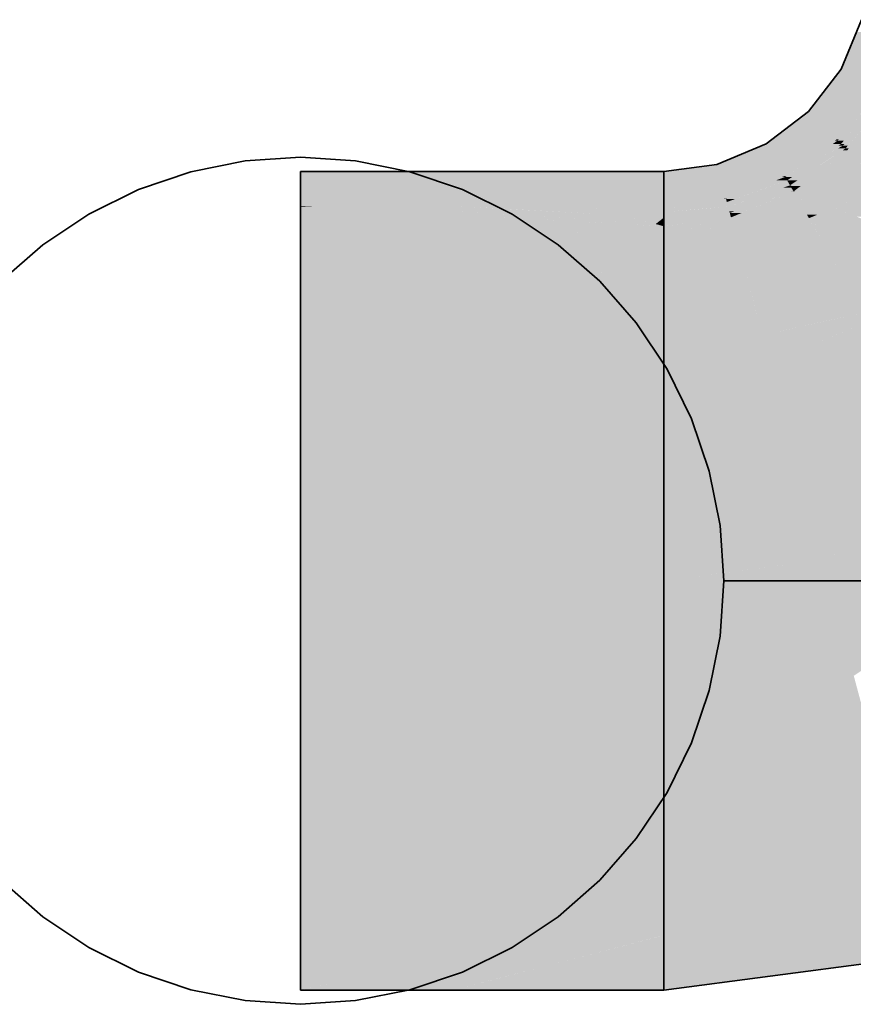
# Model space of a CAD drawing. Extents: x -223 to 557, y -138 to 606.
# Tile 158 of 256: x 57.96 to 59.14, y 224.18 to 225.57. Entities that reach past the tile are written whole.
import ezdxf

# ---------------------------------------------------------------- set-up
doc = ezdxf.new("R2010")
doc.units = 0
doc.layers.get('0').update_dxf_attribs({"lineweight": 35})
doc.layers.add('0-Shading', color=7, linetype='Continuous', lineweight=35)
doc.layers.add('H_Ruecklauf', color=5, linetype='Continuous', lineweight=35, true_color=0x0000ff)

# ---------------------------------------------------------------- blocks, each defined once
blk = doc.blocks.new('Shading-A07ALDTR1N', base_point=(59.1643, 225.6493))
at = {"layer": '0-Shading', "color": 174, "true_color": 0x0000a0}
for points in [[(59.1933, 225.5043), (59.1254, 225.5043), (59.2191, 225.5569)], [(59.1254, 225.5043), (59.2191, 225.5569), (59.1472, 225.5569)], [(59.1783, 225.4738), (59.102, 225.4738), (59.1254, 225.5043)], [(59.1783, 225.4738), (59.1933, 225.5043), (59.1254, 225.5043)], [(59.153, 225.4443), (59.0793, 225.4443), (59.1783, 225.4738)], [(59.0793, 225.4443), (59.1783, 225.4738), (59.102, 225.4738)], [(59.1219, 225.4046), (59.119, 225.4046), (59.1807, 225.4724)], [(59.119, 225.4046), (59.1807, 225.4724), (59.1771, 225.4724)], [(59.1296, 225.403), (59.1205, 225.403), (59.1874, 225.4686)], [(59.119, 225.4046), (59.0276, 225.4046), (59.0793, 225.4443)], [(59.119, 225.4046), (59.153, 225.4443), (59.0793, 225.4443)], [(59.1205, 225.403), (59.1592, 225.4409), (59.1534, 225.4409)], [(59.1303, 225.3982), (59.1254, 225.3982), (59.1743, 225.4457)], [(59.1254, 225.3982), (59.1743, 225.4457), (59.1672, 225.4457)], [(59.135, 225.3957), (59.1279, 225.3957), (59.1652, 225.4296)], [(59.1279, 225.3957), (59.1652, 225.4296), (59.1594, 225.4296)], [(59.1363, 225.3919), (59.1317, 225.3919), (59.1652, 225.4296)], [(59.036, 225.3692), (58.9493, 225.3692), (59.0193, 225.3982)], [(59.1099, 225.3982), (59.0193, 225.3982), (59.119, 225.4046)], [(59.0193, 225.3982), (59.119, 225.4046), (59.0276, 225.4046)], [(59.0454, 225.3528), (59.1099, 225.3982), (59.0193, 225.3982)], [(59.0481, 225.3528), (59.0454, 225.3528), (59.1205, 225.403)], [(59.0454, 225.3528), (59.1205, 225.403), (59.1167, 225.403)], [(59.0999, 225.381), (59.0887, 225.381), (59.1254, 225.3982)], [(59.0887, 225.381), (59.1254, 225.3982), (59.1136, 225.3982)], [(59.0999, 225.381), (59.1279, 225.3957), (59.1216, 225.3957)], [(59.1254, 225.3982), (59.1136, 225.3982), (59.1205, 225.403)], [(59.1205, 225.403), (59.1167, 225.403), (59.119, 225.4046)], [(59.1205, 225.403), (59.1219, 225.4046), (59.119, 225.4046)], [(59.1254, 225.3982), (59.1296, 225.403), (59.1205, 225.403)], [(59.1317, 225.3919), (59.1208, 225.3919), (59.1279, 225.3957)], [(59.1279, 225.3957), (59.1216, 225.3957), (59.1254, 225.3982)], [(59.1279, 225.3957), (59.1303, 225.3982), (59.1254, 225.3982)], [(59.1317, 225.3919), (59.135, 225.3957), (59.1279, 225.3957)], [(59.0635, 225.3466), (59.049, 225.3466), (59.1317, 225.3919)], [(59.049, 225.3466), (59.1118, 225.381), (59.0999, 225.381)], [(59.0552, 225.3396), (59.0531, 225.3396), (59.1343, 225.3893)], [(59.0531, 225.3396), (59.1343, 225.3893), (59.1278, 225.3893)], [(59.0682, 225.3386), (59.0536, 225.3386), (59.1343, 225.3893)], [(59.0545, 225.3572), (59.0999, 225.381), (59.0887, 225.381)], [(59.0648, 225.3572), (59.0545, 225.3572), (59.0999, 225.381)], [(59.1118, 225.381), (59.0999, 225.381), (59.1317, 225.3919)], [(59.0999, 225.381), (59.1317, 225.3919), (59.1208, 225.3919)], [(59.1343, 225.3893), (59.1278, 225.3893), (59.1317, 225.3919)], [(59.1343, 225.3893), (59.1363, 225.3919), (59.1317, 225.3919)], [(58.952, 225.3593), (58.8743, 225.3593), (58.9493, 225.3692)], [(58.9537, 225.3528), (59.036, 225.3692), (58.9493, 225.3692)], [(59.0454, 225.3528), (58.9537, 225.3528), (59.036, 225.3692)], [(58.3592, 225.31), (58.8743, 225.31), (58.3592, 225.3593)], [(58.8743, 225.31), (58.3592, 225.3593), (58.8743, 225.3593)], [(58.9623, 225.3208), (58.8743, 225.3208), (58.952, 225.3593)], [(58.8743, 225.3208), (58.952, 225.3593), (58.8743, 225.3593)], [(59.0563, 225.3515), (59.0462, 225.3515), (59.0648, 225.3572)], [(59.0462, 225.3515), (59.0648, 225.3572), (59.0545, 225.3572)], [(58.9623, 225.3208), (59.0454, 225.3528), (58.9537, 225.3528)], [(58.9645, 225.3208), (58.9623, 225.3208), (59.0462, 225.3515)], [(58.9623, 225.3208), (59.0462, 225.3515), (59.042, 225.3515)], [(58.9751, 225.3201), (58.9625, 225.3201), (59.049, 225.3466)], [(58.9625, 225.3201), (59.049, 225.3466), (59.0331, 225.3466)], [(59.0438, 225.3364), (59.0207, 225.3364), (59.0531, 225.3396)], [(59.0207, 225.3364), (59.0531, 225.3396), (59.0296, 225.3396)], [(59.0531, 225.3396), (59.0296, 225.3396), (59.049, 225.3466)], [(59.049, 225.3466), (59.0331, 225.3466), (59.0462, 225.3515)], [(59.0462, 225.3515), (59.042, 225.3515), (59.0454, 225.3528)], [(59.0462, 225.3515), (59.0481, 225.3528), (59.0454, 225.3528)], [(59.049, 225.3466), (59.0563, 225.3515), (59.0462, 225.3515)], [(59.0531, 225.3396), (59.0635, 225.3466), (59.049, 225.3466)], [(59.0536, 225.3386), (59.0501, 225.3386), (59.0531, 225.3396)], [(59.0536, 225.3386), (59.0552, 225.3396), (59.0531, 225.3396)], [(58.9654, 225.3093), (59.0581, 225.331), (59.0279, 225.331)], [(58.9883, 225.3093), (58.9654, 225.3093), (59.0551, 225.33)], [(58.9654, 225.3093), (59.0551, 225.33), (59.0538, 225.33)], [(58.9744, 225.3028), (58.9671, 225.3028), (59.0551, 225.33)], [(58.9849, 225.3006), (58.9677, 225.3006), (59.0581, 225.3309)], [(58.9677, 225.3006), (59.0581, 225.3309), (59.0579, 225.3309)], [(58.9825, 225.3227), (59.0438, 225.3364), (59.0207, 225.3364)], [(59.0041, 225.3227), (58.9825, 225.3227), (59.0438, 225.3364)], [(59.0581, 225.331), (59.0279, 225.331), (59.0549, 225.3364)], [(59.0279, 225.331), (59.0549, 225.3364), (59.0438, 225.3364)], [(59.0438, 225.3364), (59.0536, 225.3386), (59.0501, 225.3386)], [(59.0549, 225.3364), (59.0438, 225.3364), (59.0536, 225.3386)], [(59.0581, 225.3309), (59.0682, 225.3386), (59.0536, 225.3386)], [(59.0551, 225.33), (59.0538, 225.33), (59.0581, 225.331)], [(59.0581, 225.3309), (59.0579, 225.3309), (59.0581, 225.331)], [(58.8743, 225.31), (58.9623, 225.3208), (58.8743, 225.3208)], [(58.8743, 225.31), (58.9625, 225.3201), (58.9562, 225.3201)], [(58.9029, 225.31), (58.8743, 225.31), (58.9636, 225.316)], [(58.8743, 225.31), (58.9636, 225.316), (58.9262, 225.316)], [(58.9654, 225.3093), (58.8957, 225.3093), (58.9636, 225.316)], [(58.9636, 225.316), (58.9262, 225.316), (58.9625, 225.3201)], [(58.9625, 225.3201), (58.9562, 225.3201), (58.9623, 225.3208)], [(58.9625, 225.3201), (58.9645, 225.3208), (58.9623, 225.3208)], [(58.9636, 225.316), (58.9751, 225.3201), (58.9625, 225.3201)], [(58.9845, 225.316), (58.9636, 225.316), (59.0041, 225.3227)], [(58.9636, 225.316), (59.0041, 225.3227), (58.9825, 225.3227)], [(58.9654, 225.3093), (58.9845, 225.316), (58.9636, 225.316)], [(58.8184, 225.2847), (58.4736, 225.31), (58.3592, 225.31)], [(58.3592, 225.3091), (58.3758, 225.3091), (58.3592, 225.31)], [(58.7458, 225.2816), (58.8743, 225.2816), (58.3592, 225.3091)], [(58.8743, 225.2816), (58.3592, 225.3091), (58.3758, 225.3091)], [(58.3592, 225.2816), (58.7458, 225.2816), (58.3592, 225.3091)], [(58.6721, 225.2971), (58.581, 225.31), (58.4736, 225.31)], [(58.8626, 225.2847), (58.8184, 225.2847), (58.4736, 225.31)], [(58.6625, 225.3056), (58.6764, 225.31), (58.581, 225.31)], [(58.8157, 225.2971), (58.6721, 225.2971), (58.581, 225.31)], [(58.7838, 225.3056), (58.6625, 225.3056), (58.6764, 225.31)], [(58.8157, 225.2971), (58.7838, 225.3056), (58.6625, 225.3056)], [(58.7838, 225.3056), (58.7669, 225.31), (58.6764, 225.31)], [(58.8743, 225.3073), (58.8743, 225.31), (58.7669, 225.31)], [(58.8743, 225.3073), (58.7774, 225.3073), (58.7669, 225.31)], [(58.7838, 225.3056), (58.8743, 225.3073), (58.7774, 225.3073)], [(58.8743, 225.3056), (58.7838, 225.3056), (58.8743, 225.3073)], [(58.8743, 225.3018), (58.8743, 225.3056), (58.7838, 225.3056)], [(58.8743, 225.3018), (58.7981, 225.3018), (58.7838, 225.3056)], [(58.8157, 225.2971), (58.8743, 225.3018), (58.7981, 225.3018)], [(58.8743, 225.2971), (58.8157, 225.2971), (58.8743, 225.3018)], [(58.8743, 225.3073), (58.9029, 225.31), (58.8743, 225.31)], [(58.9402, 225.3073), (58.8743, 225.3073), (58.9654, 225.3093)], [(58.8743, 225.3073), (58.9654, 225.3093), (58.8957, 225.3093)], [(58.8743, 225.3018), (58.9402, 225.3073), (58.8743, 225.3073)], [(58.9674, 225.3018), (58.8743, 225.3018), (58.9671, 225.3028)], [(58.8743, 225.3018), (58.9671, 225.3028), (58.8864, 225.3028)], [(58.9677, 225.3006), (58.8743, 225.3006), (58.8743, 225.3018)], [(58.9677, 225.3006), (58.9674, 225.3018), (58.8743, 225.3018)], [(58.8743, 225.2939), (58.9677, 225.3006), (58.8743, 225.3006)], [(58.9403, 225.2939), (58.8743, 225.2939), (58.9677, 225.3006)], [(58.9671, 225.3028), (58.8864, 225.3028), (58.9135, 225.305)], [(58.9665, 225.305), (58.9135, 225.305), (58.9654, 225.3093)], [(58.9671, 225.3028), (58.9665, 225.305), (58.9135, 225.305)], [(58.9694, 225.2942), (58.9414, 225.2942), (58.9677, 225.3006)], [(58.9671, 225.3028), (58.9883, 225.3093), (58.9654, 225.3093)], [(58.9677, 225.3006), (58.9744, 225.3028), (58.9671, 225.3028)], [(58.9694, 225.2942), (58.9849, 225.3006), (58.9677, 225.3006)], [(58.8626, 225.2847), (58.8157, 225.2971), (58.6721, 225.2971)], [(58.8743, 225.2939), (58.8743, 225.2971), (58.8157, 225.2971)], [(58.8743, 225.2939), (58.8279, 225.2939), (58.8157, 225.2971)], [(58.8743, 225.2816), (58.8626, 225.2847), (58.8184, 225.2847)], [(58.8626, 225.2847), (58.8743, 225.2939), (58.8279, 225.2939)], [(58.8743, 225.2847), (58.8626, 225.2847), (58.8743, 225.2939)], [(58.8743, 225.284), (58.8743, 225.2847), (58.8626, 225.2847)], [(58.8743, 225.284), (58.8654, 225.284), (58.8626, 225.2847)], [(58.8743, 225.2816), (58.8743, 225.284), (58.8654, 225.284)], [(58.9082, 225.2861), (58.8743, 225.2861), (58.9403, 225.2939)], [(58.8743, 225.2861), (58.9403, 225.2939), (58.8743, 225.2939)], [(58.8743, 225.284), (58.9082, 225.2861), (58.8743, 225.2861)], [(58.892, 225.284), (58.8743, 225.284), (58.9082, 225.2861)], [(58.8743, 225.2816), (58.892, 225.284), (58.8743, 225.284)], [(58.9082, 225.2861), (58.9694, 225.2942), (58.9414, 225.2942)], [(59.242, 224.277), (58.8743, 224.277), (59.2294, 224.3238)], [(58.8728, 224.2767), (58.3592, 224.2767), (58.8743, 224.277)], [(58.3592, 224.2767), (58.8743, 224.277), (58.3592, 224.277)], [(58.7295, 224.2394), (58.3592, 224.2394), (58.8728, 224.2767)], [(58.3592, 224.2394), (58.8728, 224.2767), (58.3592, 224.2767)], [(58.8743, 224.2459), (58.7546, 224.2459), (58.8743, 224.277)], [(59.2496, 224.2487), (58.8743, 224.2487), (59.242, 224.277)], [(58.8743, 224.2487), (59.242, 224.277), (58.8743, 224.277)], [(58.7115, 224.2347), (58.3592, 224.2347), (58.7295, 224.2394)], [(58.3592, 224.2347), (58.7295, 224.2394), (58.3592, 224.2394)], [(58.8024, 224.2347), (58.7115, 224.2347), (58.8743, 224.2459)], [(58.7115, 224.2347), (58.8743, 224.2459), (58.7546, 224.2459)], [(58.8743, 224.2286), (58.7632, 224.2286), (58.8743, 224.2459)], [(58.8743, 224.1993), (59.2496, 224.2487), (58.8743, 224.2487)], [(58.3592, 224.2105), (58.7115, 224.2347), (58.3592, 224.2347)], [(58.427, 224.2152), (58.6362, 224.2152), (58.7115, 224.2347)], [(58.5753, 224.1993), (58.8024, 224.2347), (58.7115, 224.2347)], [(58.8173, 224.2139), (58.6686, 224.2139), (58.8743, 224.2286)], [(58.6686, 224.2139), (58.8743, 224.2286), (58.7632, 224.2286)], [(58.8743, 224.2173), (58.8305, 224.2173), (58.8743, 224.2286)], [(58.3612, 224.1998), (58.3592, 224.1998), (58.427, 224.2152)], [(58.3592, 224.1993), (58.5753, 224.1993), (58.427, 224.2152)], [(58.4064, 224.2105), (58.3592, 224.2105), (58.427, 224.2152)], [(58.3592, 224.1998), (58.4064, 224.2105), (58.3592, 224.2105)], [(58.5753, 224.1993), (58.427, 224.2152), (58.6362, 224.2152)], [(58.5753, 224.1993), (58.7611, 224.1993), (58.8173, 224.2139)], [(58.5753, 224.1993), (58.8173, 224.2139), (58.6686, 224.2139)], [(58.7611, 224.1993), (58.8743, 224.1993), (58.8173, 224.2139)], [(58.8173, 224.2139), (58.8743, 224.2139), (58.8743, 224.2173)], [(58.8173, 224.2139), (58.8743, 224.2173), (58.8305, 224.2173)], [(58.8743, 224.1993), (58.8173, 224.2139), (58.8743, 224.2139)], [(58.3592, 224.1993), (58.3612, 224.1998), (58.3592, 224.1998)]]:
    blk.add_solid(points, dxfattribs=at)
at = {"layer": '0-Shading', "color": 172, "true_color": 0x0000d9}
for points in [[(59.178, 225.3893), (59.1343, 225.3893), (59.2112, 225.4143)], [(59.1343, 225.3893), (59.2112, 225.4143), (59.1534, 225.4143)], [(59.1531, 225.3705), (59.1098, 225.3705), (59.1343, 225.3893)], [(59.1531, 225.3705), (59.178, 225.3893), (59.1343, 225.3893)], [(59.059, 225.3316), (59.1531, 225.3705), (59.1098, 225.3705)], [(59.1872, 225.3364), (59.0706, 225.3364), (59.1531, 225.3705)], [(59.077, 225.2982), (58.9792, 225.2982), (59.0581, 225.3309)], [(59.0607, 225.3309), (59.0581, 225.3309), (59.059, 225.3316)], [(59.0905, 225.2982), (59.077, 225.2982), (59.0581, 225.3309)], [(59.0808, 225.308), (59.0607, 225.3309), (59.0581, 225.3309)], [(59.1752, 225.3316), (59.059, 225.3316), (59.1872, 225.3364)], [(59.059, 225.3316), (59.1872, 225.3364), (59.0706, 225.3364)], [(59.1167, 225.308), (59.1752, 225.3316), (59.059, 225.3316)], [(59.1167, 225.308), (59.0808, 225.308), (59.0607, 225.3309)], [(59.2156, 225.308), (59.1167, 225.308), (59.1872, 225.3364)], [(59.0793, 225.2942), (58.9694, 225.2942), (59.077, 225.2982)], [(58.9694, 225.2942), (59.077, 225.2982), (58.9792, 225.2982)], [(59.091, 225.2976), (59.0773, 225.2976), (59.077, 225.2982)], [(59.091, 225.2976), (59.0905, 225.2982), (59.077, 225.2982)], [(59.0799, 225.2931), (59.091, 225.2976), (59.0773, 225.2976)], [(59.091, 225.2976), (59.1167, 225.308), (59.0808, 225.308)], [(59.1476, 225.2952), (59.0851, 225.2952), (59.091, 225.2976)], [(59.1418, 225.2976), (59.091, 225.2976), (59.1167, 225.308)], [(59.1476, 225.2952), (59.1418, 225.2976), (59.091, 225.2976)], [(59.1409, 225.298), (59.2156, 225.308), (59.1167, 225.308)], [(59.2256, 225.298), (59.1409, 225.298), (59.2156, 225.308)], [(59.1476, 225.2952), (59.2256, 225.298), (59.1409, 225.298)], [(58.9109, 225.2816), (58.8743, 225.2816), (58.9082, 225.2861)], [(58.9716, 225.2861), (58.9082, 225.2861), (58.9694, 225.2942)], [(58.9735, 225.2791), (58.9716, 225.2861), (58.9082, 225.2861)], [(58.9669, 225.2798), (58.9119, 225.2798), (58.9082, 225.2861)], [(58.9697, 225.2931), (59.0793, 225.2942), (58.9694, 225.2942)], [(59.0799, 225.2931), (58.9697, 225.2931), (59.0793, 225.2942)], [(58.9735, 225.2791), (59.0799, 225.2931), (58.9697, 225.2931)], [(59.088, 225.2791), (58.9735, 225.2791), (59.0799, 225.2931)], [(59.0799, 225.2931), (59.1476, 225.2952), (59.0851, 225.2952)], [(59.1528, 225.2931), (59.0799, 225.2931), (59.1476, 225.2952)], [(59.1165, 225.2596), (59.0993, 225.2596), (59.0799, 225.2931)], [(59.0936, 225.2806), (59.1528, 225.2931), (59.0799, 225.2931)], [(59.1835, 225.2806), (59.0936, 225.2806), (59.1528, 225.2931)], [(58.3592, 225.0693), (58.8743, 225.0693), (58.3592, 225.2816)], [(58.8743, 225.0693), (58.3592, 225.2816), (58.7458, 225.2816)], [(58.8743, 225.2484), (58.8743, 225.2816), (58.7458, 225.2816)], [(58.8743, 225.2484), (58.7659, 225.2484), (58.7458, 225.2816)], [(58.9119, 225.2798), (58.8743, 225.2798), (58.8743, 225.2816)], [(58.9119, 225.2798), (58.9109, 225.2816), (58.8743, 225.2816)], [(58.9305, 225.2484), (58.8743, 225.2484), (58.9119, 225.2798)], [(58.8743, 225.2484), (58.9119, 225.2798), (58.8743, 225.2798)], [(58.9741, 225.2768), (58.9137, 225.2768), (58.9119, 225.2798)], [(58.9265, 225.2791), (58.9669, 225.2798), (58.9119, 225.2798)], [(58.9352, 225.2403), (58.9741, 225.2768), (58.9137, 225.2768)], [(58.9735, 225.2791), (58.9265, 225.2791), (58.9669, 225.2798)], [(58.9741, 225.2768), (58.9735, 225.2791), (58.9265, 225.2791)], [(58.9839, 225.2403), (58.9352, 225.2403), (58.9741, 225.2768)], [(58.9741, 225.2768), (59.088, 225.2791), (58.9735, 225.2791)], [(59.0893, 225.2768), (58.9741, 225.2768), (59.088, 225.2791)], [(59.0993, 225.2596), (58.9787, 225.2596), (58.9741, 225.2768)], [(59.0993, 225.2596), (59.0893, 225.2768), (58.9741, 225.2768)], [(59.1215, 225.2549), (59.1835, 225.2806), (59.0936, 225.2806)], [(59.2461, 225.2549), (59.1215, 225.2549), (59.1835, 225.2806)], [(58.9817, 225.2484), (59.0993, 225.2596), (58.9787, 225.2596)], [(59.1058, 225.2484), (58.9817, 225.2484), (59.0993, 225.2596)], [(59.1215, 225.2549), (59.102, 225.2549), (59.0993, 225.2596)], [(59.1215, 225.2549), (59.1165, 225.2596), (59.0993, 225.2596)], [(58.8743, 225.0693), (58.8743, 225.2484), (58.7659, 225.2484)], [(58.9352, 225.2403), (58.9305, 225.2484), (58.8743, 225.2484)], [(58.9352, 225.2403), (58.8743, 225.2403), (58.8743, 225.2484)], [(58.9856, 225.2337), (59.1058, 225.2484), (58.9817, 225.2484)], [(59.1142, 225.2337), (58.9856, 225.2337), (59.1058, 225.2484)], [(59.1058, 225.2484), (59.1215, 225.2549), (59.102, 225.2549)], [(59.1527, 225.2484), (59.1058, 225.2484), (59.1215, 225.2549)], [(59.119, 225.2254), (59.1527, 225.2484), (59.1058, 225.2484)], [(59.2624, 225.2254), (59.119, 225.2254), (59.1527, 225.2484)], [(59.1964, 225.2392), (59.2461, 225.2549), (59.1215, 225.2549)], [(59.0244, 225.0891), (58.8743, 225.0891), (58.9352, 225.2403)], [(58.8743, 225.0891), (58.9352, 225.2403), (58.8743, 225.2403)], [(58.9856, 225.2337), (58.9839, 225.2403), (58.9352, 225.2403)], [(58.9856, 225.2337), (58.9391, 225.2337), (58.9352, 225.2403)], [(59.0244, 225.0891), (58.9856, 225.2337), (58.9391, 225.2337)], [(59.0056, 225.1593), (59.1142, 225.2337), (58.9856, 225.2337)], [(59.1572, 225.1593), (59.0056, 225.1593), (59.1142, 225.2337)], [(59.1572, 225.1593), (59.2624, 225.2254), (59.119, 225.2254)], [(59.0141, 225.1273), (59.1572, 225.1593), (59.0056, 225.1593)], [(59.1643, 225.147), (59.1025, 225.147), (59.1572, 225.1593)], [(59.1166, 225.1273), (59.0141, 225.1273), (59.1643, 225.147)], [(59.0141, 225.1273), (59.1643, 225.147), (59.1025, 225.147)], [(59.0244, 225.0891), (59.1166, 225.1273), (59.0141, 225.1273)], [(58.8743, 225.0693), (59.0244, 225.0891), (58.8743, 225.0891)], [(59.1851, 224.4893), (58.8743, 224.4893), (59.1745, 224.5289)], [(58.3592, 224.277), (58.8743, 224.277), (58.3592, 224.4893)], [(58.8743, 224.277), (58.3592, 224.4893), (58.8743, 224.4893)], [(59.2294, 224.3238), (58.8743, 224.3238), (59.1851, 224.4893)], [(58.8743, 224.3238), (59.1851, 224.4893), (58.8743, 224.4893)], [(58.8743, 224.277), (59.2294, 224.3238), (58.8743, 224.3238)]]:
    blk.add_solid(points, dxfattribs=at)
at = {"layer": '0-Shading', "color": 5, "true_color": 0x0000fa}
for points in [[(59.194, 225.0955), (59.0398, 225.0955), (59.1643, 225.147)], [(59.0297, 225.0693), (58.8743, 225.0693), (59.0244, 225.0891)], [(59.1977, 225.0891), (59.0244, 225.0891), (59.194, 225.0955)], [(59.0244, 225.0891), (59.194, 225.0955), (59.0398, 225.0955)], [(59.0317, 225.0618), (59.1977, 225.0891), (59.0244, 225.0891)], [(59.2135, 225.0618), (59.0317, 225.0618), (59.1977, 225.0891)], [(58.3592, 224.7793), (58.8743, 224.7793), (58.3592, 225.0693)], [(58.8743, 224.7793), (58.3592, 225.0693), (58.8743, 225.0693)], [(59.0317, 225.0618), (58.8743, 225.0618), (58.8743, 225.0693)], [(59.0317, 225.0618), (59.0297, 225.0693), (58.8743, 225.0693)], [(59.0994, 224.809), (58.8743, 224.809), (59.0317, 225.0618)], [(58.8743, 224.809), (59.0317, 225.0618), (58.8743, 225.0618)], [(59.2292, 225.0345), (59.039, 225.0345), (59.0317, 225.0618)], [(59.2292, 225.0345), (59.2135, 225.0618), (59.0317, 225.0618)], [(59.0761, 224.8959), (59.2292, 225.0345), (59.039, 225.0345)], [(59.3093, 224.8959), (59.0761, 224.8959), (59.2292, 225.0345)], [(59.0994, 224.809), (59.3093, 224.8959), (59.0761, 224.8959)], [(59.0994, 224.809), (59.3246, 224.8693), (59.2451, 224.8693)], [(59.1762, 224.809), (59.0994, 224.809), (59.3405, 224.8418)], [(59.0994, 224.809), (59.3405, 224.8418), (59.2219, 224.8418)], [(59.3679, 224.7944), (59.1033, 224.7944), (59.3405, 224.8418)], [(58.8743, 224.7793), (59.0994, 224.809), (58.8743, 224.809)], [(59.1033, 224.7944), (58.9889, 224.7944), (59.0994, 224.809)], [(59.1033, 224.7944), (59.1762, 224.809), (59.0994, 224.809)], [(59.1074, 224.7793), (58.8743, 224.7793), (59.1033, 224.7944)], [(58.8743, 224.7793), (59.1033, 224.7944), (58.9889, 224.7944)], [(59.1434, 224.6447), (59.3679, 224.7944), (59.1033, 224.7944)], [(58.3592, 224.4893), (58.8743, 224.4893), (58.3592, 224.7793)], [(58.8743, 224.4893), (58.3592, 224.7793), (58.8743, 224.7793)], [(59.1745, 224.5289), (58.8743, 224.5289), (59.1074, 224.7793)], [(58.8743, 224.5289), (59.1074, 224.7793), (58.8743, 224.7793)], [(58.8743, 224.4893), (59.1745, 224.5289), (58.8743, 224.5289)]]:
    blk.add_solid(points, dxfattribs=at)
blk = doc.blocks.new('Rohr - 1703-A07ALDYQ1N', base_point=(58.9592, 224.7793))
at = {"color": 0, "linetype": 'ByBlock', "lineweight": -2, "ltscale": 0.35}
for p, q in [((59.7443, 224.7793), (59.7443, 225.2692)), ((58.9592, 224.7793), (59.7443, 224.7793))]:
    blk.add_line(p, q, dxfattribs=at)
blk = doc.blocks.new('Steigleitung Heizung-A07ALDZA1N', base_point=(49.8752, 216.2953))
at = {"color": 0, "lineweight": -2}
for p, q in [((58.2809, 225.3742), (58.2039, 225.3589)), ((58.3592, 225.3793), (58.2809, 225.3742)), ((58.4375, 225.3742), (58.3592, 225.3793)), ((58.5145, 225.3589), (58.4375, 225.3742)), ((58.2039, 225.3589), (58.1296, 225.3337)), ((58.5888, 225.3337), (58.5145, 225.3589)), ((58.1296, 225.3337), (58.0592, 225.2989)), ((58.6592, 225.2989), (58.5888, 225.3337)), ((58.0592, 225.2989), (57.9939, 225.2553)), ((58.7244, 225.2553), (58.6592, 225.2989)), ((57.9939, 225.2553), (57.9349, 225.2036)), ((58.7834, 225.2036), (58.7244, 225.2553)), ((58.8352, 225.1446), (58.7834, 225.2036)), ((58.8788, 225.0793), (58.8352, 225.1446)), ((58.9135, 225.0089), (58.8788, 225.0793)), ((58.9387, 224.9346), (58.9135, 225.0089)), ((58.954, 224.8576), (58.9387, 224.9346)), ((58.9592, 224.7793), (58.954, 224.8576)), ((58.954, 224.701), (58.9592, 224.7793)), ((58.9387, 224.624), (58.954, 224.701)), ((58.9135, 224.5497), (58.9387, 224.624)), ((58.8788, 224.4793), (58.9135, 224.5497)), ((58.8352, 224.4141), (58.8788, 224.4793)), ((58.7834, 224.3551), (58.8352, 224.4141)), ((57.9349, 224.3551), (57.9939, 224.3033)), ((58.7244, 224.3033), (58.7834, 224.3551)), ((57.9939, 224.3033), (58.0592, 224.2597)), ((58.6592, 224.2597), (58.7244, 224.3033)), ((58.0592, 224.2597), (58.1296, 224.225)), ((58.5888, 224.225), (58.6592, 224.2597)), ((58.1296, 224.225), (58.2039, 224.1998)), ((58.5145, 224.1998), (58.5888, 224.225)), ((58.2039, 224.1998), (58.2809, 224.1845)), ((58.4375, 224.1845), (58.5145, 224.1998)), ((58.2809, 224.1845), (58.3592, 224.1793)), ((58.3592, 224.1793), (58.4375, 224.1845))]:
    blk.add_line(p, q, dxfattribs=at)
blk = doc.blocks.new('Geometrie-A07ALE0Y1N', base_point=(58.3592, 224.1993))
at = {"layer": 'H_Ruecklauf', "lineweight": -2}
for p, q in [((59.1254, 225.5043), (59.1544, 225.5743)), ((59.0793, 225.4443), (59.1254, 225.5043)), ((59.0193, 225.3982), (59.0793, 225.4443)), ((58.9493, 225.3692), (59.0193, 225.3982)), ((58.8743, 225.3593), (58.9493, 225.3692)), ((58.8743, 225.3593), (58.3592, 225.3593)), ((58.3592, 225.3593), (58.3592, 225.0196)), ((58.8743, 225.3593), (58.8743, 225.0196)), ((58.8743, 225.3396), (58.8743, 225.3593)), ((58.8743, 225.3593), (58.8743, 225.3396)), ((58.8743, 225.2816), (58.8743, 225.3396)), ((58.8743, 225.3396), (58.8743, 225.2816)), ((58.8743, 225.1895), (58.8743, 225.2816)), ((58.8743, 225.2816), (58.8743, 225.1895)), ((58.8743, 225.0693), (58.8743, 225.1895)), ((58.8743, 225.1895), (58.8743, 225.0693)), ((58.8743, 224.9294), (58.8743, 225.0693)), ((58.8743, 225.0693), (58.8743, 224.9294)), ((58.3592, 225.0196), (58.3592, 224.5391)), ((58.8743, 225.0196), (58.8743, 224.5391)), ((58.8743, 224.7793), (58.8743, 224.9294)), ((58.8743, 224.9294), (58.8743, 224.7793)), ((58.8743, 224.6292), (58.8743, 224.7793)), ((58.8743, 224.7793), (58.8743, 224.6292)), ((58.8743, 224.4893), (58.8743, 224.6292)), ((58.8743, 224.6292), (58.8743, 224.4893)), ((58.3592, 224.5391), (58.3592, 224.1993)), ((58.8743, 224.5391), (58.8743, 224.1993)), ((58.8743, 224.3692), (58.8743, 224.4893)), ((58.8743, 224.4893), (58.8743, 224.3692)), ((58.8743, 224.277), (58.8743, 224.3692)), ((58.8743, 224.3692), (58.8743, 224.277)), ((58.8743, 224.2191), (58.8743, 224.277)), ((58.8743, 224.277), (58.8743, 224.2191)), ((58.8743, 224.1993), (59.2496, 224.2487)), ((58.8743, 224.1993), (58.8743, 224.2191)), ((58.8743, 224.2191), (58.8743, 224.1993)), ((58.3592, 224.1993), (58.8743, 224.1993))]:
    blk.add_line(p, q, dxfattribs=at)

msp = doc.modelspace()

# ---------------------------------------------------------------- block references
msp.add_blockref('Shading-A07ALDTR1N', (59.1643, 225.6493))
at = {"linetype": 'Continuous', "ltscale": 0.35}
msp.add_blockref('Geometrie-A07ALE0Y1N', (58.3592, 224.1993), dxfattribs=at)
at = {"layer": 'H_Ruecklauf', "ltscale": 0.35}
for name, p in [('Steigleitung Heizung-A07ALDZA1N', (49.8752, 216.2953)), ('Rohr - 1703-A07ALDYQ1N', (58.9592, 224.7793))]:
    msp.add_blockref(name, p, dxfattribs=at)

doc.saveas('drawing.dxf')
